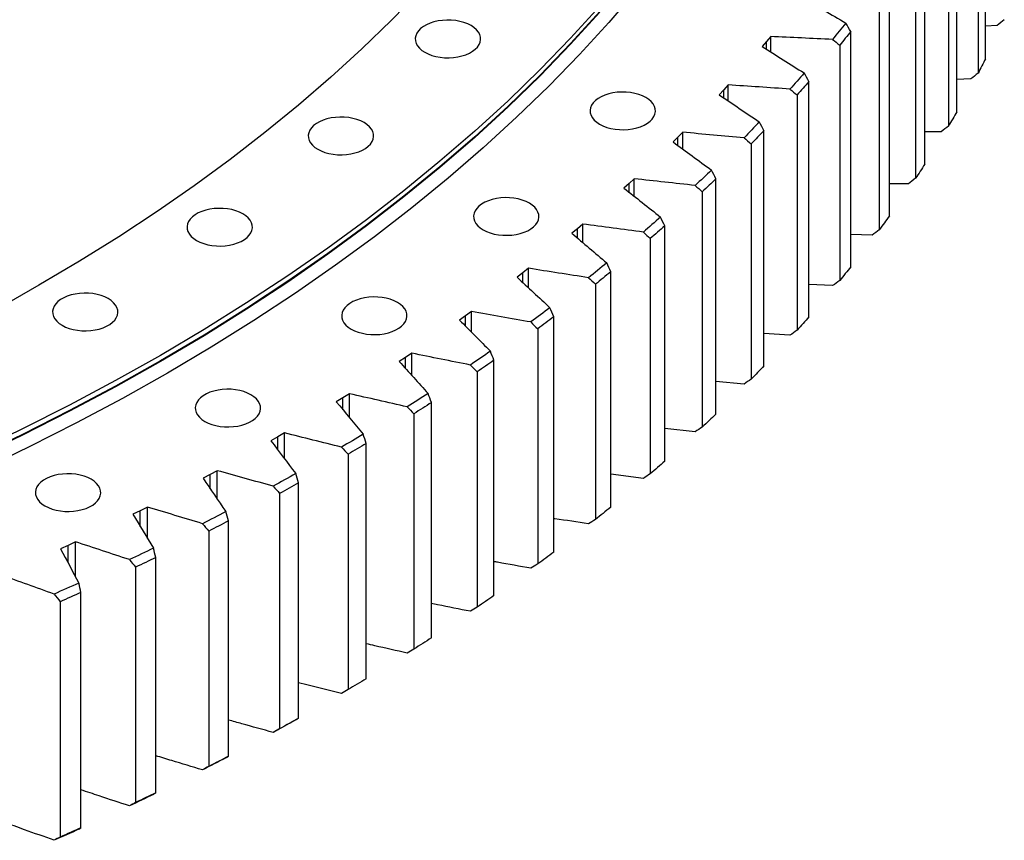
# Model space of a CAD drawing. Header units: millimetres. Extents: x 477 to 15409, y 37490 to 48782.
# Tile 22 of 25: x 11279 to 11867, y 42392 to 42882. Entities that reach past the tile are written whole.
import ezdxf

# ---------------------------------------------------------------- set-up
doc = ezdxf.new("R2010")
doc.units = ezdxf.units.MM
doc.header["$LTSCALE"] = 50

msp = doc.modelspace()

# ---------------------------------------------------------------- linework, layer by layer
at = {"lineweight": 25}
for p, q in [((11855.71, 42858.57), (11855.71, 42999.02)), ((11851.25, 42990.36), (11851.25, 42849.92)), ((11838.58, 42826.91), (11838.58, 42967.35)), ((11833.57, 42958.79), (11833.57, 42818.35)), ((11819.44, 42795.62), (11819.44, 42936.07)), ((11813.89, 42927.62), (11813.89, 42787.18)), ((11798.32, 42764.76), (11798.32, 42905.21)), ((11792.24, 42896.89), (11792.24, 42756.44)), ((11862.65, 42878.31), (11855.71, 42877.89)), ((11727.44, 42871.8), (11724.94, 42868.8)), ((11727.44, 42862.62), (11727.44, 42871.8)), ((11775.26, 42734.38), (11775.26, 42874.82)), ((11724.94, 42868.8), (11722.37, 42865.81)), ((11724.94, 42864.2), (11724.94, 42868.8)), ((11768.65, 42866.63), (11768.65, 42726.19)), ((11846.98, 42846.48), (11838.58, 42846.15)), ((11702.09, 42842.94), (11699.4, 42839.99)), ((11702.09, 42833.37), (11702.09, 42842.94)), ((11750.28, 42704.5), (11750.28, 42844.94)), ((11699.4, 42839.99), (11696.64, 42837.07)), ((11699.4, 42835.2), (11699.4, 42839.99)), ((11743.15, 42836.9), (11743.15, 42696.46)), ((11672.05, 42811.75), (11669.1, 42808.88)), ((11674.92, 42814.64), (11672.05, 42811.75)), ((11672.05, 42806.73), (11672.05, 42811.75)), ((11674.92, 42804.63), (11674.92, 42814.64)), ((11723.41, 42675.17), (11723.41, 42815.61)), ((11829.29, 42815), (11819.44, 42814.82)), ((11715.77, 42807.73), (11715.77, 42667.28)), ((11642.91, 42784.1), (11639.79, 42781.3)), ((11645.97, 42786.93), (11642.91, 42784.1)), ((11642.91, 42778.84), (11642.91, 42784.1)), ((11645.97, 42776.43), (11645.97, 42786.93)), ((11694.7, 42646.43), (11694.7, 42786.87)), ((11809.61, 42783.92), (11798.32, 42783.96)), ((11686.56, 42779.16), (11686.56, 42638.71)), ((11615.27, 42759.85), (11612.04, 42757.09)), ((11615.27, 42748.79), (11615.27, 42759.85)), ((11664.17, 42618.32), (11664.17, 42758.76)), ((11612.04, 42757.09), (11608.74, 42754.36)), ((11612.04, 42751.55), (11612.04, 42757.09)), ((11787.96, 42753.28), (11775.26, 42753.59)), ((11655.55, 42751.22), (11655.55, 42610.78)), ((11579.47, 42730.76), (11575.99, 42728.1)), ((11582.87, 42733.45), (11579.47, 42730.76)), ((11579.47, 42724.89), (11579.47, 42730.76)), ((11582.87, 42721.74), (11582.87, 42733.45)), ((11631.88, 42590.87), (11631.88, 42731.32)), ((11622.79, 42723.97), (11622.79, 42583.52)), ((11764.38, 42723.11), (11750.28, 42723.76)), ((11545.24, 42705.13), (11541.6, 42702.54)), ((11548.82, 42707.74), (11545.24, 42705.13)), ((11545.24, 42698.89), (11545.24, 42705.13)), ((11548.82, 42695.3), (11548.82, 42707.74)), ((11597.86, 42564.13), (11597.86, 42704.58)), ((11588.31, 42697.42), (11588.31, 42556.98)), ((11738.9, 42693.47), (11723.41, 42694.51)), ((11513.15, 42682.78), (11509.41, 42680.25)), ((11513.15, 42669.48), (11513.15, 42682.78)), ((11509.41, 42680.25), (11505.61, 42677.74)), ((11509.41, 42673.58), (11509.41, 42680.25)), ((11562.16, 42538.13), (11562.16, 42678.57)), ((11552.16, 42671.63), (11552.16, 42531.18)), ((11711.54, 42664.39), (11694.7, 42665.88)), ((11475.91, 42658.59), (11472.01, 42656.14)), ((11475.91, 42644.29), (11475.91, 42658.59)), ((11472.01, 42656.14), (11468.06, 42653.71)), ((11472.01, 42648.97), (11472.01, 42656.14)), ((11524.84, 42512.9), (11524.84, 42653.35)), ((11514.4, 42646.62), (11514.4, 42506.17)), ((11437.16, 42635.21), (11433.11, 42632.84)), ((11437.16, 42619.71), (11437.16, 42635.21)), ((11682.36, 42635.91), (11664.17, 42637.92)), ((11433.11, 42632.84), (11429, 42630.5)), ((11433.11, 42625.07), (11433.11, 42632.84)), ((11485.93, 42488.48), (11485.93, 42628.93)), ((11475.07, 42622.43), (11475.07, 42481.98)), ((11396.95, 42612.67), (11392.75, 42610.38)), ((11396.95, 42595.72), (11396.95, 42612.67)), ((11392.75, 42610.38), (11388.5, 42608.13)), ((11392.75, 42601.89), (11392.75, 42610.38)), ((11445.49, 42464.91), (11445.49, 42605.35)), ((11651.38, 42608.06), (11631.88, 42610.65)), ((11434.23, 42599.08), (11434.23, 42458.64)), ((11350.99, 42588.8), (11346.6, 42586.64)), ((11355.34, 42590.99), (11350.99, 42588.8)), ((11350.99, 42579.42), (11350.99, 42588.8)), ((11355.34, 42572.27), (11355.34, 42590.99)), ((11403.59, 42442.2), (11403.59, 42582.65)), ((11391.93, 42576.62), (11391.93, 42436.18)), ((11312.37, 42570.21), (11307.89, 42568.11)), ((11312.37, 42549.27), (11312.37, 42570.21)), ((11307.89, 42568.11), (11303.36, 42566.05)), ((11307.89, 42557.64), (11307.89, 42568.11)), ((11360.26, 42420.4), (11360.26, 42560.85)), ((11348.23, 42555.07), (11348.23, 42414.63)), ((11315.58, 42399.54), (11315.58, 42539.98)), ((11303.19, 42534.47), (11303.19, 42394.02))]:
    msp.add_line(p, q, dxfattribs=at)
at = {"lineweight": 25, "flags": 128}
for points in [[(11647.28, 42899.67), (11630.69, 42880.26), (11613.23, 42861.1), (11594.91, 42842.21), (11575.73, 42823.6), (11555.72, 42805.29), (11534.89, 42787.29), (11513.24, 42769.61), (11490.8, 42752.27), (11467.59, 42735.27), (11443.61, 42718.62), (11418.88, 42702.34), (11393.42, 42686.45), (11367.26, 42670.94), (11340.39, 42655.83), (11312.85, 42641.14), (11284.66, 42626.86), (11255.83, 42613.02)], [(11517.88, 42899.07), (11500.94, 42881.61), (11483.22, 42864.42), (11464.73, 42847.49), (11445.47, 42830.86), (11425.46, 42814.51), (11404.73, 42798.48), (11383.27, 42782.77), (11361.1, 42767.38), (11338.25, 42752.34), (11314.72, 42737.65), (11290.53, 42723.31), (11265.71, 42709.35)], [(11625.35, 42889.91), (11607.96, 42870.84), (11589.71, 42852.03), (11570.62, 42833.5), (11550.69, 42815.27), (11529.94, 42797.34), (11508.39, 42779.73), (11486.04, 42762.46), (11462.92, 42745.53), (11439.04, 42728.95), (11414.42, 42712.75), (11389.07, 42696.92), (11363.01, 42681.47), (11336.26, 42666.43), (11308.84, 42651.8), (11280.76, 42637.58), (11252.05, 42623.8)], [(11625.35, 42886.65), (11607.96, 42867.57), (11589.71, 42848.76), (11570.62, 42830.23), (11550.69, 42812), (11529.94, 42794.07), (11508.39, 42776.47), (11486.04, 42759.19), (11462.92, 42742.26), (11439.04, 42725.69), (11414.42, 42709.48), (11389.07, 42693.65), (11363.01, 42678.21), (11336.26, 42663.16), (11308.84, 42648.53), (11280.76, 42634.31), (11252.05, 42620.53)], [(11625.35, 42886.24), (11607.96, 42867.16), (11589.71, 42848.35), (11570.62, 42829.82), (11550.69, 42811.59), (11529.94, 42793.67), (11508.39, 42776.06), (11486.04, 42758.79), (11462.92, 42741.86), (11439.04, 42725.28), (11414.42, 42709.07), (11389.07, 42693.24), (11363.01, 42677.8), (11336.26, 42662.76), (11308.84, 42648.12), (11280.76, 42633.91), (11252.05, 42620.12)], [(11520.93, 42862.39), (11522.94, 42861.38), (11525.16, 42860.54), (11527.56, 42859.88), (11530.1, 42859.42), (11532.72, 42859.16), (11535.38, 42859.1), (11538.03, 42859.26), (11540.62, 42859.62), (11543.09, 42860.19), (11545.41, 42860.94), (11547.53, 42861.87), (11549.42, 42862.96), (11551.02, 42864.18), (11552.33, 42865.52), (11553.3, 42866.95), (11553.93, 42868.44), (11554.21, 42869.97), (11554.12, 42871.51), (11553.66, 42873.02), (11552.86, 42874.48), (11551.72, 42875.87), (11550.26, 42877.16), (11548.51, 42878.31), (11546.5, 42879.32), (11544.28, 42880.17), (11541.87, 42880.83), (11539.33, 42881.29), (11536.71, 42881.55), (11534.05, 42881.6), (11531.4, 42881.45), (11528.82, 42881.08), (11526.34, 42880.52), (11524.02, 42879.77), (11521.9, 42878.84), (11520.02, 42877.75), (11518.41, 42876.53), (11517.11, 42875.19), (11516.13, 42873.76), (11515.5, 42872.27), (11515.23, 42870.74), (11515.32, 42869.2), (11515.77, 42867.69), (11516.58, 42866.22), (11517.72, 42864.84), (11519.18, 42863.55), (11520.93, 42862.39)], [(11772.26, 42879.85), (11771.29, 42878.63), (11770.31, 42877.41), (11769.33, 42876.19), (11768.35, 42874.96), (11767.36, 42873.75), (11766.37, 42872.53), (11765.38, 42871.31), (11764.38, 42870.09)], [(11775.26, 42874.82), (11774.44, 42873.8), (11773.62, 42872.77), (11772.8, 42871.75), (11771.97, 42870.72), (11771.14, 42869.7), (11770.31, 42868.68), (11769.48, 42867.66), (11768.65, 42866.63)], [(11855.71, 42858.57), (11855.16, 42857.49), (11854.61, 42856.41), (11854.05, 42855.32), (11853.5, 42854.24), (11852.94, 42853.16), (11852.38, 42852.08), (11851.81, 42851), (11851.25, 42849.92)], [(11747.4, 42850.04), (11746.34, 42848.83), (11745.29, 42847.63), (11744.23, 42846.43), (11743.17, 42845.23), (11742.11, 42844.04), (11741.04, 42842.84), (11739.97, 42841.64), (11738.9, 42840.45)], [(11750.28, 42844.94), (11749.39, 42843.93), (11748.51, 42842.93), (11747.62, 42841.92), (11746.73, 42840.92), (11745.84, 42839.91), (11744.94, 42838.91), (11744.05, 42837.9), (11743.15, 42836.9)], [(11625.29, 42819.45), (11627.29, 42818.44), (11629.52, 42817.59), (11631.92, 42816.94), (11634.46, 42816.47), (11637.08, 42816.21), (11639.74, 42816.16), (11642.39, 42816.31), (11644.97, 42816.68), (11647.45, 42817.24), (11649.77, 42817.99), (11651.89, 42818.92), (11653.77, 42820.01), (11655.38, 42821.23), (11656.68, 42822.57), (11657.66, 42824), (11658.29, 42825.49), (11658.56, 42827.02), (11658.47, 42828.56), (11658.02, 42830.07), (11657.21, 42831.54), (11656.07, 42832.92), (11654.61, 42834.21), (11652.86, 42835.37), (11650.86, 42836.38), (11648.63, 42837.22), (11646.23, 42837.88), (11643.69, 42838.34), (11641.07, 42838.61), (11638.41, 42838.66), (11635.76, 42838.5), (11633.17, 42838.14), (11630.7, 42837.57), (11628.38, 42836.82), (11626.26, 42835.89), (11624.38, 42834.81), (11622.77, 42833.58), (11621.46, 42832.24), (11620.49, 42830.81), (11619.86, 42829.32), (11619.59, 42827.79), (11619.68, 42826.26), (11620.13, 42824.74), (11620.93, 42823.28), (11622.08, 42821.89), (11623.54, 42820.61), (11625.29, 42819.45)], [(11457.04, 42804.5), (11459.05, 42803.49), (11461.27, 42802.65), (11463.68, 42801.99), (11466.21, 42801.52), (11468.84, 42801.26), (11471.5, 42801.21), (11474.14, 42801.37), (11476.73, 42801.73), (11479.2, 42802.3), (11481.52, 42803.05), (11483.64, 42803.98), (11485.53, 42805.06), (11487.14, 42806.29), (11488.44, 42807.63), (11489.42, 42809.06), (11490.05, 42810.55), (11490.32, 42812.08), (11490.23, 42813.61), (11489.78, 42815.13), (11488.97, 42816.59), (11487.83, 42817.98), (11486.37, 42819.26), (11484.62, 42820.42), (11482.61, 42821.43), (11480.39, 42822.27), (11477.98, 42822.93), (11475.45, 42823.4), (11472.82, 42823.66), (11470.16, 42823.71), (11467.52, 42823.55), (11464.93, 42823.19), (11462.45, 42822.63), (11460.13, 42821.87), (11458.01, 42820.95), (11456.13, 42819.86), (11454.52, 42818.64), (11453.22, 42817.3), (11452.24, 42815.87), (11451.61, 42814.37), (11451.34, 42812.85), (11451.43, 42811.31), (11451.88, 42809.8), (11452.69, 42808.33), (11453.83, 42806.94), (11455.29, 42805.66), (11457.04, 42804.5)], [(11838.58, 42826.91), (11837.96, 42825.83), (11837.34, 42824.76), (11836.72, 42823.69), (11836.09, 42822.62), (11835.46, 42821.55), (11834.83, 42820.49), (11834.2, 42819.42), (11833.57, 42818.35)], [(11720.65, 42820.77), (11719.52, 42819.59), (11718.39, 42818.41), (11717.25, 42817.23), (11716.12, 42816.06), (11714.98, 42814.88), (11713.84, 42813.71), (11712.69, 42812.54), (11711.54, 42811.37)], [(11723.41, 42815.61), (11722.46, 42814.62), (11721.51, 42813.64), (11720.56, 42812.65), (11719.61, 42811.67), (11718.65, 42810.68), (11717.7, 42809.7), (11716.74, 42808.71), (11715.77, 42807.73)], [(11819.44, 42795.62), (11818.75, 42794.56), (11818.07, 42793.51), (11817.37, 42792.45), (11816.68, 42791.4), (11815.99, 42790.34), (11815.29, 42789.29), (11814.59, 42788.23), (11813.89, 42787.18)], [(11692.05, 42792.08), (11690.85, 42790.93), (11689.65, 42789.78), (11688.44, 42788.63), (11687.23, 42787.48), (11686.01, 42786.33), (11684.8, 42785.18), (11683.58, 42784.03), (11682.36, 42782.88)], [(11694.7, 42786.87), (11693.69, 42785.91), (11692.67, 42784.94), (11691.66, 42783.97), (11690.65, 42783.01), (11689.63, 42782.05), (11688.61, 42781.08), (11687.59, 42780.12), (11686.56, 42779.16)], [(11555.75, 42756.44), (11557.75, 42755.43), (11559.98, 42754.58), (11562.38, 42753.92), (11564.92, 42753.46), (11567.54, 42753.2), (11570.2, 42753.15), (11572.85, 42753.3), (11575.44, 42753.67), (11577.91, 42754.23), (11580.23, 42754.98), (11582.35, 42755.91), (11584.23, 42757), (11585.84, 42758.22), (11587.15, 42759.56), (11588.12, 42760.99), (11588.75, 42762.48), (11589.03, 42764.01), (11588.94, 42765.55), (11588.48, 42767.06), (11587.68, 42768.53), (11586.53, 42769.91), (11585.08, 42771.2), (11583.33, 42772.36), (11581.32, 42773.37), (11579.09, 42774.21), (11576.69, 42774.87), (11574.15, 42775.33), (11571.53, 42775.59), (11568.87, 42775.65), (11566.22, 42775.49), (11563.64, 42775.13), (11561.16, 42774.56), (11558.84, 42773.81), (11556.72, 42772.88), (11554.84, 42771.79), (11553.23, 42770.57), (11551.93, 42769.23), (11550.95, 42767.8), (11550.32, 42766.31), (11550.05, 42764.78), (11550.14, 42763.24), (11550.59, 42761.73), (11551.4, 42760.27), (11552.54, 42758.88), (11554, 42757.59), (11555.75, 42756.44)], [(11384.66, 42750.04), (11386.66, 42749.03), (11388.89, 42748.19), (11391.29, 42747.53), (11393.83, 42747.07), (11396.45, 42746.8), (11399.11, 42746.75), (11401.76, 42746.91), (11404.34, 42747.27), (11406.82, 42747.84), (11409.14, 42748.59), (11411.26, 42749.52), (11413.14, 42750.6), (11414.75, 42751.83), (11416.05, 42753.17), (11417.03, 42754.6), (11417.66, 42756.09), (11417.93, 42757.62), (11417.84, 42759.15), (11417.39, 42760.67), (11416.58, 42762.13), (11415.44, 42763.52), (11413.98, 42764.8), (11412.23, 42765.96), (11410.23, 42766.97), (11408, 42767.82), (11405.6, 42768.48), (11403.06, 42768.94), (11400.44, 42769.2), (11397.78, 42769.25), (11395.13, 42769.1), (11392.54, 42768.73), (11390.07, 42768.17), (11387.75, 42767.42), (11385.63, 42766.49), (11383.75, 42765.4), (11382.14, 42764.18), (11380.83, 42762.84), (11379.86, 42761.41), (11379.23, 42759.92), (11378.96, 42758.39), (11379.05, 42756.85), (11379.5, 42755.34), (11380.3, 42753.87), (11381.45, 42752.49), (11382.91, 42751.2), (11384.66, 42750.04)], [(11661.65, 42764.03), (11660.38, 42762.9), (11659.1, 42761.77), (11657.82, 42760.65), (11656.54, 42759.52), (11655.25, 42758.4), (11653.96, 42757.28), (11652.67, 42756.16), (11651.38, 42755.04)], [(11798.32, 42764.76), (11797.57, 42763.72), (11796.82, 42762.68), (11796.06, 42761.64), (11795.3, 42760.6), (11794.54, 42759.56), (11793.77, 42758.52), (11793.01, 42757.48), (11792.24, 42756.44)], [(11664.17, 42758.76), (11663.1, 42757.82), (11662.03, 42756.87), (11660.95, 42755.93), (11659.88, 42754.99), (11658.8, 42754.04), (11657.72, 42753.1), (11656.64, 42752.16), (11655.55, 42751.22)], [(11629.49, 42736.64), (11628.14, 42735.54), (11626.8, 42734.44), (11625.45, 42733.34), (11624.09, 42732.24), (11622.74, 42731.15), (11621.38, 42730.05), (11620.01, 42728.96), (11618.65, 42727.87)], [(11631.88, 42731.32), (11630.75, 42730.4), (11629.62, 42729.48), (11628.48, 42728.56), (11627.35, 42727.64), (11626.21, 42726.72), (11625.07, 42725.8), (11623.93, 42724.88), (11622.79, 42723.97)], [(11775.26, 42734.38), (11774.44, 42733.35), (11773.62, 42732.33), (11772.8, 42731.3), (11771.97, 42730.28), (11771.14, 42729.25), (11770.31, 42728.23), (11769.48, 42727.21), (11768.65, 42726.19)], [(11304.32, 42699.43), (11306.33, 42698.42), (11308.55, 42697.58), (11310.96, 42696.92), (11313.49, 42696.46), (11316.12, 42696.2), (11318.78, 42696.14), (11321.43, 42696.3), (11324.01, 42696.66), (11326.49, 42697.23), (11328.81, 42697.98), (11330.93, 42698.91), (11332.81, 42700), (11334.42, 42701.22), (11335.72, 42702.56), (11336.7, 42703.99), (11337.33, 42705.48), (11337.6, 42707.01), (11337.51, 42708.54), (11337.06, 42710.06), (11336.25, 42711.52), (11335.11, 42712.91), (11333.65, 42714.2), (11331.9, 42715.35), (11329.89, 42716.36), (11327.67, 42717.21), (11325.27, 42717.87), (11322.73, 42718.33), (11320.11, 42718.59), (11317.45, 42718.64), (11314.8, 42718.49), (11312.21, 42718.12), (11309.74, 42717.56), (11307.42, 42716.81), (11305.3, 42715.88), (11303.41, 42714.79), (11301.81, 42713.57), (11300.5, 42712.23), (11299.53, 42710.8), (11298.9, 42709.31), (11298.62, 42707.78), (11298.71, 42706.24), (11299.17, 42704.73), (11299.97, 42703.26), (11301.11, 42701.88), (11302.57, 42700.59), (11304.32, 42699.43)], [(11476.96, 42697.16), (11478.97, 42696.15), (11481.2, 42695.31), (11483.6, 42694.65), (11486.14, 42694.19), (11488.76, 42693.93), (11491.42, 42693.87), (11494.07, 42694.03), (11496.65, 42694.39), (11499.13, 42694.96), (11501.45, 42695.71), (11503.57, 42696.64), (11505.45, 42697.72), (11507.06, 42698.95), (11508.36, 42700.29), (11509.34, 42701.72), (11509.97, 42703.21), (11510.24, 42704.74), (11510.15, 42706.27), (11509.7, 42707.79), (11508.89, 42709.25), (11507.75, 42710.64), (11506.29, 42711.93), (11504.54, 42713.08), (11502.53, 42714.09), (11500.31, 42714.94), (11497.91, 42715.6), (11495.37, 42716.06), (11492.75, 42716.32), (11490.09, 42716.37), (11487.44, 42716.22), (11484.85, 42715.85), (11482.38, 42715.29), (11480.06, 42714.54), (11477.94, 42713.61), (11476.05, 42712.52), (11474.45, 42711.3), (11473.14, 42709.96), (11472.17, 42708.53), (11471.54, 42707.04), (11471.26, 42705.51), (11471.35, 42703.97), (11471.81, 42702.46), (11472.61, 42700.99), (11473.75, 42699.61), (11475.21, 42698.32), (11476.96, 42697.16)], [(11595.6, 42709.94), (11594.19, 42708.87), (11592.77, 42707.8), (11591.35, 42706.74), (11589.93, 42705.67), (11588.51, 42704.6), (11587.08, 42703.54), (11585.65, 42702.48), (11584.21, 42701.41)], [(11597.86, 42704.58), (11596.67, 42703.68), (11595.48, 42702.78), (11594.29, 42701.89), (11593.1, 42700.99), (11591.9, 42700.1), (11590.71, 42699.21), (11589.51, 42698.31), (11588.31, 42697.42)], [(11750.28, 42704.5), (11749.39, 42703.49), (11748.51, 42702.48), (11747.62, 42701.48), (11746.73, 42700.47), (11745.84, 42699.47), (11744.94, 42698.46), (11744.05, 42697.46), (11743.15, 42696.46)], [(11560.04, 42683.99), (11558.56, 42682.95), (11557.08, 42681.91), (11555.59, 42680.87), (11554.1, 42679.84), (11552.61, 42678.8), (11551.11, 42677.77), (11549.62, 42676.74), (11548.12, 42675.71)], [(11562.16, 42678.57), (11560.92, 42677.7), (11559.67, 42676.83), (11558.43, 42675.96), (11557.18, 42675.09), (11555.93, 42674.23), (11554.67, 42673.36), (11553.42, 42672.49), (11552.16, 42671.63)], [(11723.41, 42675.17), (11722.46, 42674.18), (11721.51, 42673.19), (11720.56, 42672.21), (11719.61, 42671.22), (11718.65, 42670.24), (11717.7, 42669.25), (11716.74, 42668.27), (11715.77, 42667.28)], [(11389.53, 42642.08), (11391.54, 42641.07), (11393.76, 42640.23), (11396.16, 42639.57), (11398.7, 42639.1), (11401.32, 42638.84), (11403.98, 42638.79), (11406.63, 42638.95), (11409.22, 42639.31), (11411.69, 42639.87), (11414.01, 42640.63), (11416.13, 42641.56), (11418.02, 42642.64), (11419.62, 42643.87), (11420.93, 42645.21), (11421.9, 42646.63), (11422.53, 42648.13), (11422.81, 42649.66), (11422.72, 42651.19), (11422.26, 42652.71), (11421.46, 42654.17), (11420.32, 42655.56), (11418.86, 42656.84), (11417.11, 42658), (11415.1, 42659.01), (11412.88, 42659.85), (11410.47, 42660.51), (11407.94, 42660.98), (11405.31, 42661.24), (11402.65, 42661.29), (11400, 42661.13), (11397.42, 42660.77), (11394.94, 42660.21), (11392.62, 42659.45), (11390.5, 42658.52), (11388.62, 42657.44), (11387.01, 42656.21), (11385.71, 42654.87), (11384.73, 42653.45), (11384.1, 42651.95), (11383.83, 42650.42), (11383.92, 42648.89), (11384.37, 42647.37), (11385.18, 42645.91), (11386.32, 42644.52), (11387.78, 42643.24), (11389.53, 42642.08)], [(11522.85, 42658.8), (11521.31, 42657.8), (11519.76, 42656.79), (11518.21, 42655.79), (11516.65, 42654.78), (11515.1, 42653.78), (11513.54, 42652.78), (11511.97, 42651.78), (11510.41, 42650.78)], [(11524.84, 42653.35), (11523.54, 42652.5), (11522.24, 42651.66), (11520.94, 42650.82), (11519.63, 42649.98), (11518.33, 42649.13), (11517.02, 42648.3), (11515.71, 42647.46), (11514.4, 42646.62)], [(11694.7, 42646.43), (11693.69, 42645.46), (11692.67, 42644.49), (11691.66, 42643.53), (11690.65, 42642.56), (11689.63, 42641.6), (11688.61, 42640.64), (11687.59, 42639.67), (11686.56, 42638.71)], [(11484.09, 42634.43), (11482.48, 42633.45), (11480.87, 42632.48), (11479.25, 42631.51), (11477.63, 42630.54), (11476.01, 42629.57), (11474.39, 42628.6), (11472.77, 42627.64), (11471.14, 42626.67)], [(11485.93, 42628.93), (11484.58, 42628.11), (11483.23, 42627.3), (11481.87, 42626.48), (11480.51, 42625.67), (11479.16, 42624.86), (11477.8, 42624.05), (11476.43, 42623.24), (11475.07, 42622.43)], [(11664.17, 42618.32), (11663.1, 42617.37), (11662.03, 42616.43), (11660.95, 42615.48), (11659.88, 42614.54), (11658.8, 42613.6), (11657.72, 42612.66), (11656.64, 42611.72), (11655.55, 42610.78)], [(11294.11, 42591.61), (11296.12, 42590.6), (11298.34, 42589.75), (11300.75, 42589.09), (11303.28, 42588.63), (11305.91, 42588.37), (11308.57, 42588.31), (11311.21, 42588.47), (11313.8, 42588.84), (11316.28, 42589.4), (11318.6, 42590.15), (11320.72, 42591.08), (11322.6, 42592.17), (11324.21, 42593.39), (11325.51, 42594.73), (11326.49, 42596.16), (11327.12, 42597.65), (11327.39, 42599.18), (11327.3, 42600.72), (11326.85, 42602.23), (11326.04, 42603.69), (11324.9, 42605.08), (11323.44, 42606.37), (11321.69, 42607.53), (11319.68, 42608.53), (11317.46, 42609.38), (11315.05, 42610.04), (11312.52, 42610.5), (11309.89, 42610.76), (11307.23, 42610.82), (11304.59, 42610.66), (11302, 42610.29), (11299.53, 42609.73), (11297.21, 42608.98), (11295.09, 42608.05), (11293.2, 42606.96), (11291.6, 42605.74), (11290.29, 42604.4), (11289.31, 42602.97), (11288.68, 42601.48), (11288.41, 42599.95), (11288.5, 42598.41), (11288.96, 42596.9), (11289.76, 42595.44), (11290.9, 42594.05), (11292.36, 42592.76), (11294.11, 42591.61)], [(11443.8, 42610.89), (11442.13, 42609.95), (11440.45, 42609.01), (11438.78, 42608.07), (11437.1, 42607.14), (11435.42, 42606.2), (11433.74, 42605.27), (11432.05, 42604.34), (11430.36, 42603.41)], [(11445.49, 42605.35), (11444.09, 42604.56), (11442.69, 42603.78), (11441.28, 42602.99), (11439.88, 42602.21), (11438.47, 42601.43), (11437.06, 42600.64), (11435.64, 42599.86), (11434.23, 42599.08)], [(11402.03, 42588.22), (11400.3, 42587.31), (11398.57, 42586.41), (11396.84, 42585.51), (11395.1, 42584.61), (11393.37, 42583.72), (11391.62, 42582.82), (11389.88, 42581.93), (11388.14, 42581.03)], [(11631.88, 42590.87), (11630.75, 42589.95), (11629.62, 42589.03), (11628.48, 42588.11), (11627.35, 42587.19), (11626.21, 42586.27), (11625.07, 42585.35), (11623.93, 42584.44), (11622.79, 42583.52)], [(11403.59, 42582.65), (11402.14, 42581.89), (11400.68, 42581.14), (11399.23, 42580.38), (11397.77, 42579.63), (11396.31, 42578.87), (11394.85, 42578.12), (11393.39, 42577.37), (11391.93, 42576.62)], [(11358.86, 42566.45), (11357.07, 42565.58), (11355.28, 42564.72), (11353.49, 42563.86), (11351.7, 42562.99), (11349.91, 42562.13), (11348.11, 42561.28), (11346.31, 42560.42), (11344.51, 42559.56)], [(11597.86, 42564.13), (11596.67, 42563.23), (11595.48, 42562.34), (11594.29, 42561.44), (11593.1, 42560.55), (11591.9, 42559.65), (11590.71, 42558.76), (11589.51, 42557.87), (11588.31, 42556.98)], [(11360.26, 42560.85), (11358.76, 42560.12), (11357.26, 42559.4), (11355.76, 42558.67), (11354.26, 42557.95), (11352.75, 42557.23), (11351.25, 42556.51), (11349.74, 42555.79), (11348.23, 42555.07)], [(11314.32, 42545.61), (11312.49, 42544.78), (11310.64, 42543.96), (11308.8, 42543.13), (11306.95, 42542.31), (11305.11, 42541.49), (11303.26, 42540.67), (11301.41, 42539.85), (11299.55, 42539.04)], [(11315.58, 42539.98), (11314.04, 42539.29), (11312.49, 42538.6), (11310.95, 42537.91), (11309.4, 42537.22), (11307.85, 42536.53), (11306.3, 42535.84), (11304.74, 42535.15), (11303.19, 42534.47)], [(11562.16, 42538.13), (11560.92, 42537.26), (11559.67, 42536.39), (11558.43, 42535.52), (11557.18, 42534.65), (11555.93, 42533.78), (11554.67, 42532.91), (11553.42, 42532.05), (11552.16, 42531.18)], [(11524.84, 42512.9), (11523.54, 42512.06), (11522.24, 42511.21), (11520.94, 42510.37), (11519.63, 42509.53), (11518.33, 42508.69), (11517.02, 42507.85), (11515.71, 42507.01), (11514.4, 42506.17)], [(11485.93, 42488.48), (11484.58, 42487.67), (11483.23, 42486.85), (11481.87, 42486.04), (11480.51, 42485.22), (11479.16, 42484.41), (11477.8, 42483.6), (11476.43, 42482.79), (11475.07, 42481.98)], [(11445.49, 42464.91), (11444.09, 42464.12), (11442.69, 42463.33), (11441.28, 42462.55), (11439.88, 42461.76), (11438.47, 42460.98), (11437.06, 42460.2), (11435.64, 42459.42), (11434.23, 42458.64)], [(11443.8, 42463.91), (11442.13, 42462.97), (11440.45, 42462.03), (11438.78, 42461.1), (11437.1, 42460.16), (11435.42, 42459.23), (11433.74, 42458.3), (11432.05, 42457.36), (11430.36, 42456.44)], [(11402.03, 42441.24), (11400.3, 42440.34), (11398.57, 42439.43), (11396.84, 42438.53), (11395.1, 42437.64), (11393.37, 42436.74), (11391.62, 42435.84), (11389.88, 42434.95), (11388.14, 42434.06)], [(11403.59, 42442.2), (11402.14, 42441.45), (11400.68, 42440.69), (11399.23, 42439.94), (11397.77, 42439.18), (11396.31, 42438.43), (11394.85, 42437.68), (11393.39, 42436.93), (11391.93, 42436.18)], [(11358.86, 42419.47), (11357.07, 42418.61), (11355.28, 42417.74), (11353.49, 42416.88), (11351.7, 42416.02), (11349.91, 42415.16), (11348.11, 42414.3), (11346.31, 42413.44), (11344.51, 42412.59)], [(11360.26, 42420.4), (11358.76, 42419.68), (11357.26, 42418.95), (11355.76, 42418.23), (11354.26, 42417.51), (11352.75, 42416.79), (11351.25, 42416.07), (11349.74, 42415.35), (11348.23, 42414.63)], [(11315.58, 42399.54), (11314.04, 42398.84), (11312.49, 42398.15), (11310.95, 42397.46), (11309.4, 42396.77), (11307.85, 42396.08), (11306.3, 42395.39), (11304.74, 42394.71), (11303.19, 42394.02)], [(11314.32, 42398.63), (11312.49, 42397.81), (11310.64, 42396.98), (11308.8, 42396.16), (11306.95, 42395.33), (11305.11, 42394.51), (11303.26, 42393.69), (11301.41, 42392.87), (11299.55, 42392.06)]]:
    msp.add_lwpolyline(points, dxfattribs=at)
at = {"lineweight": 25}
for points in [[(11746.25, 42895.09), (11754.94, 42890.03), (11763.61, 42884.95), (11772.26, 42879.85)], [(11866.91, 42881.84), (11865.49, 42880.66), (11864.07, 42879.49), (11862.65, 42878.31)], [(11775.26, 42874.82), (11774.26, 42876.5), (11773.26, 42878.17), (11772.26, 42879.85)], [(11764.38, 42870.09), (11752.05, 42870.64), (11739.74, 42871.21), (11727.44, 42871.8)], [(11764.38, 42870.09), (11765.8, 42868.94), (11767.23, 42867.79), (11768.65, 42866.63)], [(11722.37, 42865.81), (11730.73, 42860.57), (11739.07, 42855.31), (11747.4, 42850.04)], [(11750.28, 42844.94), (11749.32, 42846.64), (11748.36, 42848.34), (11747.4, 42850.04)], [(11851.25, 42849.92), (11849.82, 42848.77), (11848.4, 42847.62), (11846.98, 42846.48)], [(11738.9, 42840.45), (11726.61, 42841.26), (11714.34, 42842.09), (11702.09, 42842.94)], [(11738.9, 42840.45), (11740.31, 42839.27), (11741.73, 42838.08), (11743.15, 42836.9)], [(11696.64, 42837.07), (11704.66, 42831.65), (11712.66, 42826.22), (11720.65, 42820.77)], [(11723.41, 42815.61), (11722.49, 42817.33), (11721.57, 42819.05), (11720.65, 42820.77)], [(11833.57, 42818.35), (11832.14, 42817.23), (11830.71, 42816.12), (11829.29, 42815)], [(11711.54, 42811.37), (11699.32, 42812.44), (11687.11, 42813.53), (11674.92, 42814.64)], [(11711.54, 42811.37), (11712.95, 42810.15), (11714.36, 42808.94), (11715.77, 42807.73)], [(11669.1, 42808.88), (11676.77, 42803.3), (11684.42, 42797.7), (11692.05, 42792.08)], [(11694.7, 42786.87), (11693.81, 42788.61), (11692.93, 42790.35), (11692.05, 42792.08)], [(11682.36, 42782.88), (11670.21, 42784.22), (11658.08, 42785.56), (11645.97, 42786.93)], [(11682.36, 42782.88), (11683.76, 42781.64), (11685.16, 42780.4), (11686.56, 42779.16)], [(11813.89, 42787.18), (11812.46, 42786.09), (11811.03, 42785.01), (11809.61, 42783.92)], [(11639.79, 42781.3), (11647.09, 42775.56), (11654.38, 42769.8), (11661.65, 42764.03)], [(11664.17, 42758.76), (11663.33, 42760.52), (11662.49, 42762.27), (11661.65, 42764.03)], [(11651.38, 42755.04), (11639.32, 42756.63), (11627.29, 42758.23), (11615.27, 42759.85)], [(11608.74, 42754.36), (11615.67, 42748.47), (11622.59, 42742.56), (11629.49, 42736.64)], [(11651.38, 42755.04), (11652.77, 42753.77), (11654.16, 42752.5), (11655.55, 42751.22)], [(11792.24, 42756.44), (11790.81, 42755.39), (11789.39, 42754.33), (11787.96, 42753.28)], [(11631.88, 42731.32), (11631.08, 42733.09), (11630.29, 42734.86), (11629.49, 42736.64)], [(11618.65, 42727.87), (11606.7, 42729.71), (11594.78, 42731.57), (11582.87, 42733.45)], [(11575.99, 42728.1), (11582.55, 42722.06), (11589.09, 42716.01), (11595.6, 42709.94)], [(11618.65, 42727.87), (11620.03, 42726.57), (11621.41, 42725.27), (11622.79, 42723.97)], [(11768.65, 42726.19), (11767.23, 42725.16), (11765.8, 42724.14), (11764.38, 42723.11)], [(11584.21, 42701.41), (11572.39, 42703.51), (11560.59, 42705.62), (11548.82, 42707.74)], [(11597.86, 42704.58), (11597.11, 42706.37), (11596.36, 42708.15), (11595.6, 42709.94)], [(11541.6, 42702.54), (11547.77, 42696.37), (11553.92, 42690.19), (11560.04, 42683.99)], [(11584.21, 42701.41), (11585.58, 42700.08), (11586.94, 42698.75), (11588.31, 42697.42)], [(11743.15, 42696.46), (11741.73, 42695.46), (11740.31, 42694.47), (11738.9, 42693.47)], [(11548.12, 42675.71), (11536.44, 42678.05), (11524.78, 42680.41), (11513.15, 42682.78)], [(11562.16, 42678.57), (11561.46, 42680.38), (11560.75, 42682.18), (11560.04, 42683.99)], [(11505.61, 42677.74), (11511.38, 42671.44), (11517.13, 42665.13), (11522.85, 42658.8)], [(11548.12, 42675.71), (11549.47, 42674.35), (11550.81, 42672.99), (11552.16, 42671.63)], [(11715.77, 42667.28), (11714.36, 42666.32), (11712.95, 42665.35), (11711.54, 42664.39)], [(11510.41, 42650.78), (11498.89, 42653.37), (11487.39, 42655.98), (11475.91, 42658.59)], [(11524.84, 42653.35), (11524.18, 42655.17), (11523.52, 42656.99), (11522.85, 42658.8)], [(11468.06, 42653.71), (11473.42, 42647.3), (11478.77, 42640.87), (11484.09, 42634.43)], [(11510.41, 42650.78), (11511.74, 42649.39), (11513.07, 42648.01), (11514.4, 42646.62)], [(11471.14, 42626.67), (11459.79, 42629.51), (11448.47, 42632.35), (11437.16, 42635.21)], [(11686.56, 42638.71), (11685.16, 42637.78), (11683.76, 42636.84), (11682.36, 42635.91)], [(11429, 42630.5), (11433.96, 42623.98), (11438.89, 42617.44), (11443.8, 42610.89)], [(11485.93, 42628.93), (11485.32, 42630.76), (11484.7, 42632.59), (11484.09, 42634.43)], [(11471.14, 42626.67), (11472.45, 42625.26), (11473.76, 42623.84), (11475.07, 42622.43)], [(11430.36, 42603.41), (11419.2, 42606.48), (11408.07, 42609.57), (11396.95, 42612.67)], [(11388.5, 42608.13), (11393.03, 42601.51), (11397.55, 42594.87), (11402.03, 42588.22)], [(11445.49, 42605.35), (11444.93, 42607.2), (11444.36, 42609.04), (11443.8, 42610.89)], [(11655.55, 42610.78), (11654.16, 42609.87), (11652.77, 42608.97), (11651.38, 42608.06)], [(11430.36, 42603.41), (11431.65, 42601.97), (11432.94, 42600.53), (11434.23, 42599.08)], [(11388.14, 42581.03), (11377.18, 42584.34), (11366.25, 42587.66), (11355.34, 42590.99)], [(11403.59, 42582.65), (11403.07, 42584.5), (11402.55, 42586.36), (11402.03, 42588.22)], [(11346.6, 42586.64), (11350.71, 42579.92), (11354.8, 42573.19), (11358.86, 42566.45)], [(11622.79, 42583.52), (11621.41, 42582.65), (11620.03, 42581.77), (11618.65, 42580.89)], [(11388.14, 42581.03), (11389.4, 42579.56), (11390.67, 42578.09), (11391.93, 42576.62)], [(11344.51, 42559.56), (11333.77, 42563.1), (11323.06, 42566.65), (11312.37, 42570.21)], [(11303.36, 42566.05), (11307.04, 42559.25), (11310.7, 42552.43), (11314.32, 42545.61)], [(11360.26, 42560.85), (11359.79, 42562.72), (11359.33, 42564.58), (11358.86, 42566.45)], [(11344.51, 42559.56), (11345.75, 42558.07), (11346.99, 42556.57), (11348.23, 42555.07)], [(11588.31, 42556.98), (11586.94, 42556.13), (11585.58, 42555.28), (11584.21, 42554.44)], [(11299.55, 42539.04), (11289.04, 42542.8), (11278.56, 42546.57), (11268.11, 42550.36)], [(11315.58, 42539.98), (11315.16, 42541.86), (11314.74, 42543.73), (11314.32, 42545.61)], [(11299.55, 42539.04), (11300.76, 42537.51), (11301.98, 42535.99), (11303.19, 42534.47)], [(11552.16, 42531.18), (11550.81, 42530.37), (11549.47, 42529.55), (11548.12, 42528.73)], [(11514.4, 42506.17), (11513.07, 42505.38), (11511.74, 42504.59), (11510.41, 42503.8)], [(11475.07, 42481.98), (11473.76, 42481.22), (11472.45, 42480.46), (11471.14, 42479.69)], [(11443.8, 42463.91), (11444.36, 42464.24), (11444.93, 42464.57), (11445.49, 42464.91)], [(11434.23, 42458.64), (11432.94, 42457.9), (11431.65, 42457.17), (11430.36, 42456.44)], [(11402.03, 42441.24), (11402.55, 42441.56), (11403.07, 42441.88), (11403.59, 42442.2)], [(11391.93, 42436.18), (11390.67, 42435.47), (11389.4, 42434.76), (11388.14, 42434.06)], [(11358.86, 42419.47), (11359.33, 42419.78), (11359.79, 42420.09), (11360.26, 42420.4)], [(11348.23, 42414.63), (11346.99, 42413.95), (11345.75, 42413.27), (11344.51, 42412.59)], [(11314.32, 42398.63), (11314.74, 42398.93), (11315.16, 42399.24), (11315.58, 42399.54)], [(11303.19, 42394.02), (11301.98, 42393.37), (11300.76, 42392.71), (11299.55, 42392.06)]]:
    msp.add_open_spline(points, degree=3, dxfattribs=at)
for points, knots in [([(11618.65, 42580.89), (11611.96, 42581.93), (11605.03, 42583), (11598.11, 42584.08), (11597.86, 42584.12)], [0, 0, 0, 0, 0.964358, 1, 1, 1, 1]), ([(11584.21, 42554.44), (11577.6, 42555.61), (11570.25, 42556.92), (11562.9, 42558.24), (11562.16, 42558.37)], [0, 0, 0, 0, 0.899594, 1, 1, 1, 1]), ([(11548.12, 42528.73), (11541.58, 42530.04), (11533.82, 42531.6), (11526.06, 42533.18), (11524.84, 42533.43)], [0, 0, 0, 0, 0.841755, 1, 1, 1, 1]), ([(11510.41, 42503.8), (11503.96, 42505.26), (11495.8, 42507.09), (11487.64, 42508.95), (11485.93, 42509.34)], [0, 0, 0, 0, 0.7896536, 1, 1, 1, 1]), ([(11471.14, 42479.69), (11464.79, 42481.28), (11456.24, 42483.42), (11447.7, 42485.58), (11445.49, 42486.13)], [0, 0, 0, 0, 0.742354, 1, 1, 1, 1]), ([(11430.36, 42456.44), (11424.12, 42458.16), (11415.19, 42460.62), (11406.27, 42463.1), (11403.59, 42463.85)], [0, 0, 0, 0, 0.699111, 1, 1, 1, 1]), ([(11388.14, 42434.06), (11382.01, 42435.91), (11372.71, 42438.72), (11363.42, 42441.55), (11360.26, 42442.51)], [0, 0, 0, 0, 0.659321, 1, 1, 1, 1]), ([(11344.51, 42412.59), (11338.5, 42414.57), (11328.85, 42417.75), (11319.22, 42420.96), (11315.58, 42422.17)], [0, 0, 0, 0, 0.62249, 1, 1, 1, 1]), ([(11299.55, 42392.06), (11293.67, 42394.17), (11283.68, 42397.75), (11273.71, 42401.35), (11269.6, 42402.84)], [0, 0, 0, 0, 0.588211, 1, 1, 1, 1])]:
    msp.add_open_spline(points, degree=3, knots=knots, dxfattribs=at)

doc.saveas('drawing.dxf')
